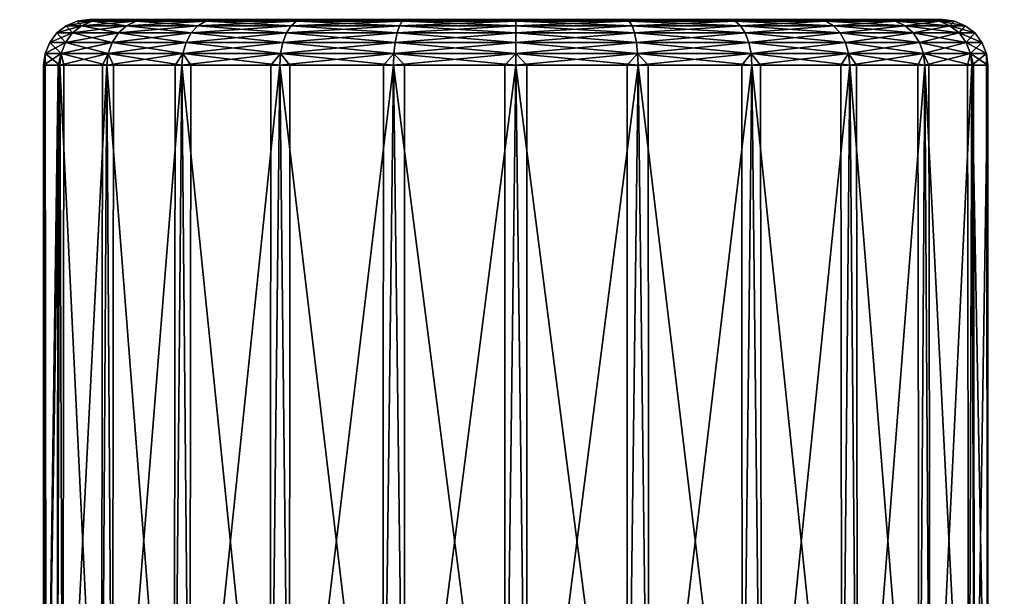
# Model space of a CAD drawing. Extents: x -0.115 to 0.166, y -0.191 to 0.019.
# Tile 137 of 166: x 0.071 to 0.093, y 0.006 to 0.019. Entities that reach past the tile are written whole.
import ezdxf

# ---------------------------------------------------------------- set-up
doc = ezdxf.new("R2010")
doc.units = 0
doc.layers.add('mesh', color=7, linetype='CONTINUOUS')

msp = doc.modelspace()

# ---------------------------------------------------------------- meshes
at = {"layer": 'mesh'}
mesh = msp.add_polyface(dxfattribs=at)
corners = [(0.074058, 0.018528, -0.004126), (0.073119, 0.018528, -0.001859), (0.072869, 0.018493, -0.001926), (0.072799, 0.018528, 0.000574), (0.07254, 0.018493, 0.000574), (0.073119, 0.018528, 0.003006), (0.072869, 0.018493, 0.003073), (0.074058, 0.018528, 0.005274), (0.073834, 0.018493, 0.005403), (0.073625, 0.018394, 0.005524), (0.072636, 0.018394, 0.003136), (0.073446, 0.018235, 0.005627), (0.075052, 0.018235, 0.00772), (0.072299, 0.018394, 0.000574), (0.072436, 0.018235, 0.003189), (0.073308, 0.018028, 0.005707), (0.07494, 0.018028, 0.007833), (0.074869, 0.017786, 0.007903), (0.073834, 0.018493, -0.004256), (0.072636, 0.018394, -0.001989), (0.072283, 0.018028, 0.003231), (0.073222, 0.017786, 0.005756), (0.073192, 0.017528, 0.005774), (0.073625, 0.018394, -0.004376), (0.072436, 0.018235, -0.002042), (0.072186, 0.017786, 0.003256), (0.073099, 0.017528, 0.005548), (0.072153, 0.017528, 0.003265), (0.073446, 0.018235, -0.00448), (0.072283, 0.018028, -0.002084), (0.073308, 0.018028, -0.00456), (0.072186, 0.017786, -0.002109), (0.073222, 0.017786, -0.004609), (0.07494, 0.018028, -0.006686), (0.073192, 0.017528, -0.004626), (0.073341, 0.017528, -0.00482), (0.074845, 0.017528, -0.00678)]
mesh.append_faces([[corners[k] for k in face] for face in [(0, 1, 2, 2), (1, 3, 4, 4), (3, 5, 6, 6), (5, 7, 8, 8), (8, 6, 5, 5), (8, 9, 6, 6), (6, 4, 3, 3), (6, 10, 4, 4), (9, 10, 6, 6), (9, 11, 10, 10), (12, 11, 9, 9), (4, 2, 1, 1), (4, 13, 2, 2), (10, 13, 4, 4), (11, 14, 10, 10), (11, 15, 14, 14), (16, 15, 11, 11), (16, 17, 15, 15), (2, 18, 0, 0), (2, 19, 18, 18), (13, 19, 2, 2), (15, 20, 14, 14), (15, 21, 20, 20), (17, 21, 15, 15), (17, 22, 21, 21), (19, 23, 18, 18), (19, 24, 23, 23), (21, 25, 20, 20), (26, 27, 21, 21), (24, 28, 23, 23), (24, 29, 28, 28), (29, 30, 28, 28), (29, 31, 30, 30), (30, 32, 33, 33), (31, 32, 30, 30), (31, 34, 32, 32), (35, 36, 32, 32)]])
mesh = msp.add_polyface(dxfattribs=at)
corners = [(0.082199, 0.018528, 0.000574), (0.074058, 0.018528, 0.005274), (0.073119, 0.018528, 0.003006), (0.073119, 0.018528, -0.001859), (0.074058, 0.018528, -0.004126), (0.072799, 0.018528, 0.000574), (0.074869, 0.017786, -0.006756), (0.074845, 0.017528, -0.00678), (0.075038, 0.017528, -0.006929), (0.074869, 0.017786, 0.007903), (0.074845, 0.017528, 0.007927), (0.074697, 0.017528, 0.007734), (0.075552, 0.018528, -0.006073), (0.073834, 0.018493, -0.004256), (0.075552, 0.018528, 0.00722), (0.075369, 0.018493, 0.007403), (0.073834, 0.018493, 0.005403), (0.075199, 0.018394, 0.007574), (0.077249, 0.018394, 0.009147), (0.073625, 0.018394, 0.005524), (0.075052, 0.018235, 0.00772), (0.077145, 0.018235, 0.009327), (0.07494, 0.018028, 0.007833), (0.073446, 0.018235, 0.005627), (0.077066, 0.018028, 0.009464), (0.077016, 0.017786, 0.009551), (0.073192, 0.017528, 0.005774), (0.075369, 0.018493, -0.006256), (0.073625, 0.018394, -0.004376), (0.075199, 0.018394, -0.006427), (0.073446, 0.018235, -0.00448), (0.075052, 0.018235, -0.006573), (0.073308, 0.018028, -0.00456), (0.07494, 0.018028, -0.006686), (0.073222, 0.017786, -0.004609), (0.076999, 0.017528, -0.008433), (0.075021, -0.001572, -0.006952), (0.073317, -0.001572, -0.004838), (0.074674, -0.001572, 0.007752), (0.076788, -0.001572, 0.009455), (0.076333, -0.001572, 0.008842), (0.076226, -0.001572, 0.008624), (0.076185, -0.001572, 0.008457), (0.07581, -0.001572, -0.006124), (0.07591, -0.001572, -0.006295)]
mesh.append_faces([[corners[k] for k in face] for face in [(0, 1, 2, 2), (0, 3, 4, 4), (0, 5, 3, 3), (6, 7, 8, 8), (9, 10, 11, 11), (12, 4, 13, 13), (1, 14, 15, 15), (15, 16, 1, 1), (15, 17, 16, 16), (18, 17, 15, 15), (17, 19, 16, 16), (17, 20, 19, 19), (21, 20, 17, 17), (20, 22, 23, 23), (24, 22, 20, 20), (25, 9, 22, 22), (25, 10, 9, 9), (11, 26, 9, 9), (13, 27, 12, 12), (13, 28, 27, 27), (28, 29, 27, 27), (28, 30, 29, 29), (30, 31, 29, 29), (30, 32, 31, 31), (32, 33, 31, 31), (34, 6, 33, 33), (34, 7, 6, 6), (8, 35, 6, 6), (36, 7, 37, 37), (36, 8, 7, 7), (36, 35, 8, 8), (38, 10, 39, 39), (38, 11, 10, 10), (38, 26, 11, 11), (38, 40, 41, 41), (38, 41, 42, 42), (36, 43, 44, 44)]])
mesh = msp.add_polyface(dxfattribs=at)
corners = [(0.082199, 0.018528, 0.000574), (0.079766, 0.018528, 0.009653), (0.077499, 0.018528, 0.008714), (0.075552, 0.018528, 0.00722), (0.074058, 0.018528, 0.005274), (0.073119, 0.018528, 0.003006), (0.072799, 0.018528, 0.000574), (0.077499, 0.018528, -0.007567), (0.079766, 0.018528, -0.008506), (0.075552, 0.018528, -0.006073), (0.074058, 0.018528, -0.004126), (0.07737, 0.018493, -0.007791), (0.075369, 0.018493, -0.006256), (0.07737, 0.018493, 0.008938), (0.079699, 0.018493, 0.009903), (0.079637, 0.018394, 0.010136), (0.075369, 0.018493, 0.007403), (0.077249, 0.018394, 0.009147), (0.079583, 0.018235, 0.010336), (0.077145, 0.018235, 0.009327), (0.075199, 0.018394, 0.007574), (0.079542, 0.018028, 0.01049), (0.082199, 0.018028, 0.01084), (0.077066, 0.018028, 0.009464), (0.075052, 0.018235, 0.00772), (0.075199, 0.018394, -0.006427), (0.079699, 0.018493, -0.008756), (0.077249, 0.018394, -0.008), (0.075052, 0.018235, -0.006573), (0.079637, 0.018394, -0.008989), (0.077145, 0.018235, -0.00818), (0.07494, 0.018028, -0.006686), (0.079583, 0.018235, -0.009189), (0.077066, 0.018028, -0.008317), (0.079542, 0.018028, -0.009343)]
mesh.append_faces([[corners[k] for k in face] for face in [(0, 1, 2, 2), (0, 3, 4, 4), (2, 3, 0, 0), (5, 6, 0, 0), (0, 7, 8, 8), (0, 9, 7, 7), (10, 9, 0, 0), (8, 7, 11, 11), (7, 9, 12, 12), (3, 2, 13, 13), (2, 1, 14, 14), (14, 13, 2, 2), (14, 15, 13, 13), (13, 16, 3, 3), (13, 17, 16, 16), (15, 17, 13, 13), (15, 18, 17, 17), (17, 19, 20, 20), (18, 19, 17, 17), (18, 21, 19, 19), (22, 21, 18, 18), (19, 23, 24, 24), (21, 23, 19, 19), (12, 11, 7, 7), (12, 25, 11, 11), (11, 26, 8, 8), (11, 27, 26, 26), (25, 27, 11, 11), (25, 28, 27, 27), (27, 29, 26, 26), (27, 30, 29, 29), (28, 30, 27, 27), (28, 31, 30, 30), (30, 32, 29, 29), (30, 33, 32, 32), (31, 33, 30, 30), (33, 34, 32, 32)]])
mesh = msp.add_polyface(dxfattribs=at)
corners = [(0.082199, 0.018528, 0.000574), (0.082199, 0.018528, -0.008826), (0.084632, 0.018528, -0.008506), (0.079766, 0.018528, -0.008506), (0.086899, 0.018528, -0.007567), (0.088846, 0.018528, -0.006073), (0.086899, 0.018528, 0.008714), (0.084632, 0.018528, 0.009653), (0.082199, 0.018528, 0.009974), (0.079766, 0.018528, 0.009653), (0.079699, 0.018493, -0.008756), (0.082199, 0.018493, 0.010232), (0.084699, 0.018493, 0.009903), (0.082199, 0.018493, -0.009085), (0.084761, 0.018394, 0.010136), (0.079699, 0.018493, 0.009903), (0.082199, 0.018394, 0.010474), (0.084815, 0.018235, 0.010336), (0.079637, 0.018394, 0.010136), (0.082199, 0.018235, 0.010681), (0.084856, 0.018028, 0.01049), (0.079583, 0.018235, 0.010336), (0.082199, 0.018028, 0.01084), (0.079637, 0.018394, -0.008989), (0.084699, 0.018493, -0.008756), (0.082199, 0.018394, -0.009326), (0.079583, 0.018235, -0.009189), (0.084761, 0.018394, -0.008989), (0.082199, 0.018235, -0.009534), (0.079542, 0.018028, -0.009343), (0.084815, 0.018235, -0.009189), (0.082199, 0.018028, -0.009693), (0.084856, 0.018028, -0.009343)]
mesh.append_faces([[corners[k] for k in face] for face in [(0, 1, 2, 2), (3, 1, 0, 0), (4, 5, 0, 0), (0, 6, 7, 7), (0, 8, 9, 9), (7, 8, 0, 0), (1, 3, 10, 10), (9, 8, 11, 11), (8, 7, 12, 12), (2, 1, 13, 13), (12, 11, 8, 8), (12, 14, 11, 11), (11, 15, 9, 9), (11, 16, 15, 15), (14, 16, 11, 11), (14, 17, 16, 16), (16, 18, 15, 15), (16, 19, 18, 18), (17, 19, 16, 16), (17, 20, 19, 19), (19, 21, 18, 18), (19, 22, 21, 21), (20, 22, 19, 19), (10, 13, 1, 1), (10, 23, 13, 13), (13, 24, 2, 2), (13, 25, 24, 24), (23, 25, 13, 13), (23, 26, 25, 25), (25, 27, 24, 24), (25, 28, 27, 27), (26, 28, 25, 25), (26, 29, 28, 28), (28, 30, 27, 27), (28, 31, 30, 30), (29, 31, 28, 28), (31, 32, 30, 30)]])
mesh = msp.add_polyface(dxfattribs=at)
corners = [(0.082199, 0.018528, 0.000574), (0.084632, 0.018528, -0.008506), (0.086899, 0.018528, -0.007567), (0.088846, 0.018528, -0.006073), (0.09034, 0.018528, -0.004126), (0.091279, 0.018528, -0.001859), (0.091599, 0.018528, 0.000574), (0.088846, 0.018528, 0.00722), (0.086899, 0.018528, 0.008714), (0.09034, 0.018528, 0.005274), (0.084632, 0.018528, 0.009653), (0.087028, 0.018493, 0.008938), (0.087028, 0.018493, -0.007791), (0.084699, 0.018493, -0.008756), (0.084856, 0.018028, -0.009343), (0.087332, 0.018028, -0.008317), (0.087252, 0.018235, -0.00818), (0.084882, 0.017786, -0.009439), (0.087382, 0.017786, -0.008404), (0.087399, 0.017528, -0.008433), (0.085116, 0.017528, -0.009379), (0.087592, 0.017528, -0.008285), (0.089553, 0.017528, -0.00678), (0.089029, 0.018493, 0.007403), (0.084699, 0.018493, 0.009903), (0.087149, 0.018394, 0.009147), (0.089199, 0.018394, 0.007574), (0.084761, 0.018394, 0.010136), (0.087252, 0.018235, 0.009327), (0.089346, 0.018235, 0.00772), (0.084815, 0.018235, 0.010336), (0.087332, 0.018028, 0.009464), (0.089458, 0.018028, 0.007833), (0.084856, 0.018028, 0.01049), (0.087382, 0.017786, 0.009551), (0.089529, 0.017786, 0.007903), (0.087399, 0.017528, 0.00958), (0.084882, 0.017786, 0.010586), (0.084891, 0.017528, 0.010619), (0.087174, 0.017528, 0.009673), (0.084761, 0.018394, -0.008989), (0.087149, 0.018394, -0.008), (0.084815, 0.018235, -0.009189)]
mesh.append_faces([[corners[k] for k in face] for face in [(0, 1, 2, 2), (0, 3, 4, 4), (5, 6, 0, 0), (0, 7, 8, 8), (9, 7, 0, 0), (10, 8, 11, 11), (3, 2, 12, 12), (2, 1, 13, 13), (14, 15, 16, 16), (14, 17, 15, 15), (17, 18, 15, 15), (17, 19, 18, 18), (20, 19, 17, 17), (21, 22, 18, 18), (23, 11, 8, 8), (11, 24, 10, 10), (11, 25, 24, 24), (26, 25, 11, 11), (25, 27, 24, 24), (25, 28, 27, 27), (29, 28, 25, 25), (28, 30, 27, 27), (28, 31, 30, 30), (32, 31, 28, 28), (31, 33, 30, 30), (31, 34, 33, 33), (35, 34, 31, 31), (35, 36, 34, 34), (34, 37, 33, 33), (34, 38, 37, 37), (39, 38, 34, 34), (13, 12, 2, 2), (13, 40, 12, 12), (40, 41, 12, 12), (40, 42, 41, 41), (42, 16, 41, 41), (42, 14, 16, 16)]])
mesh = msp.add_polyface(dxfattribs=at)
corners = [(0.082199, 0.018528, 0.000574), (0.09034, 0.018528, -0.004126), (0.091279, 0.018528, -0.001859), (0.091279, 0.018528, 0.003006), (0.09034, 0.018528, 0.005274), (0.091599, 0.018528, 0.000574), (0.086899, 0.018528, 0.008714), (0.088846, 0.018528, 0.00722), (0.089029, 0.018493, 0.007403), (0.090564, 0.018493, 0.005403), (0.090564, 0.018493, -0.004256), (0.088846, 0.018528, -0.006073), (0.089029, 0.018493, -0.006256), (0.089199, 0.018394, -0.006427), (0.090773, 0.018394, -0.004376), (0.089346, 0.018235, -0.006573), (0.087252, 0.018235, -0.00818), (0.087332, 0.018028, -0.008317), (0.090952, 0.018235, -0.00448), (0.089458, 0.018028, -0.006686), (0.087382, 0.017786, -0.008404), (0.09109, 0.018028, -0.00456), (0.089529, 0.017786, -0.006756), (0.091529, 0.018493, 0.003073), (0.090773, 0.018394, 0.005524), (0.089199, 0.018394, 0.007574), (0.087028, 0.018493, 0.008938), (0.090952, 0.018235, 0.005627), (0.089346, 0.018235, 0.00772), (0.087149, 0.018394, 0.009147), (0.09109, 0.018028, 0.005707), (0.089458, 0.018028, 0.007833), (0.087252, 0.018235, 0.009327), (0.091176, 0.017786, 0.005756), (0.089529, 0.017786, 0.007903), (0.087332, 0.018028, 0.009464), (0.087028, 0.018493, -0.007791), (0.087149, 0.018394, -0.008)]
mesh.append_faces([[corners[k] for k in face] for face in [(0, 1, 2, 2), (0, 3, 4, 4), (0, 5, 3, 3), (6, 7, 8, 8), (7, 4, 9, 9), (2, 1, 10, 10), (1, 11, 12, 12), (13, 14, 10, 10), (13, 15, 14, 14), (16, 15, 13, 13), (16, 17, 15, 15), (15, 18, 14, 14), (15, 19, 18, 18), (17, 19, 15, 15), (17, 20, 19, 19), (19, 21, 18, 18), (19, 22, 21, 21), (23, 9, 4, 4), (9, 8, 7, 7), (9, 24, 8, 8), (8, 25, 26, 26), (24, 25, 8, 8), (24, 27, 25, 25), (25, 28, 29, 29), (27, 28, 25, 25), (27, 30, 28, 28), (28, 31, 32, 32), (30, 31, 28, 28), (30, 33, 31, 31), (31, 34, 35, 35), (33, 34, 31, 31), (36, 12, 11, 11), (36, 37, 12, 12), (12, 10, 1, 1), (12, 13, 10, 10), (37, 13, 12, 12), (37, 16, 13, 13)]])
mesh = msp.add_polyface(dxfattribs=at)
corners = [(0.09034, 0.018528, 0.005274), (0.091279, 0.018528, 0.003006), (0.091529, 0.018493, 0.003073), (0.091599, 0.018528, 0.000574), (0.091858, 0.018493, 0.000574), (0.091279, 0.018528, -0.001859), (0.091529, 0.018493, -0.001926), (0.090564, 0.018493, -0.004256), (0.090773, 0.018394, -0.004376), (0.091762, 0.018394, -0.001989), (0.090952, 0.018235, -0.00448), (0.092099, 0.018394, 0.000574), (0.091962, 0.018235, -0.002042), (0.09109, 0.018028, -0.00456), (0.091762, 0.018394, 0.003136), (0.090564, 0.018493, 0.005403), (0.092306, 0.018235, 0.000574), (0.092115, 0.018028, -0.002084), (0.091176, 0.017786, -0.004609), (0.090773, 0.018394, 0.005524), (0.091962, 0.018235, 0.003189), (0.092465, 0.018028, 0.000574), (0.092212, 0.017786, -0.002109), (0.090952, 0.018235, 0.005627), (0.092115, 0.018028, 0.003231), (0.092565, 0.017786, 0.000574), (0.09109, 0.018028, 0.005707), (0.092212, 0.017786, 0.003256), (0.091176, 0.017786, 0.005756)]
mesh.append_faces([[corners[k] for k in face] for face in [(0, 1, 2, 2), (1, 3, 4, 4), (3, 5, 6, 6), (7, 6, 5, 5), (7, 8, 6, 6), (6, 4, 3, 3), (6, 9, 4, 4), (8, 9, 6, 6), (8, 10, 9, 9), (4, 2, 1, 1), (4, 11, 2, 2), (9, 11, 4, 4), (9, 12, 11, 11), (10, 12, 9, 9), (10, 13, 12, 12), (2, 14, 15, 15), (11, 14, 2, 2), (11, 16, 14, 14), (12, 16, 11, 11), (12, 17, 16, 16), (13, 17, 12, 12), (13, 18, 17, 17), (14, 19, 15, 15), (14, 20, 19, 19), (16, 20, 14, 14), (16, 21, 20, 20), (17, 21, 16, 16), (17, 22, 21, 21), (20, 23, 19, 19), (20, 24, 23, 23), (21, 24, 20, 20), (21, 25, 24, 24), (22, 25, 21, 21), (24, 26, 23, 23), (24, 27, 26, 26), (25, 27, 24, 24), (27, 28, 26, 26)]])
mesh = msp.add_polyface(dxfattribs=at)
corners = [(0.072186, 0.017786, -0.002109), (0.072153, 0.017528, -0.002118), (0.072247, 0.017528, -0.002343), (0.072186, 0.017786, 0.003256), (0.072153, 0.017528, 0.003265), (0.072121, 0.017528, 0.003024), (0.072636, 0.018394, 0.003136), (0.072436, 0.018235, 0.003189), (0.072299, 0.018394, 0.000574), (0.072092, 0.018235, 0.000574), (0.072636, 0.018394, -0.001989), (0.072283, 0.018028, 0.003231), (0.072436, 0.018235, -0.002042), (0.071933, 0.018028, 0.000574), (0.073222, 0.017786, 0.005756), (0.072283, 0.018028, -0.002084), (0.071833, 0.017786, 0.000574), (0.071799, 0.017528, 0.000574), (0.073192, 0.017528, -0.004626), (0.072134, -0.003514, -0.002844), (0.072395, -0.003358, -0.003158), (0.072161, -0.003403, -0.002808), (0.07222, -0.001572, -0.002355), (0.071858, -0.001572, -0.000536), (0.072093, -0.001572, 0.003027), (0.073072, -0.001572, 0.00556), (0.072, -0.001572, -0.001185), (0.072685, -0.001572, 0.003977), (0.072, -0.001572, 0.002332), (0.072685, -0.001572, -0.00283), (0.072426, -0.003212, -0.003123), (0.072234, -0.003264, -0.002829), (0.072631, -0.003343, -0.003508), (0.072023, -0.003345, -0.002484), (0.072258, -0.003506, 0.004214), (0.072002, -0.003463, 0.00367), (0.072633, -0.003336, 0.004653), (0.072039, -0.003338, 0.003658), (0.072243, -0.003288, 0.003967)]
mesh.append_faces([[corners[k] for k in face] for face in [(0, 1, 2, 2), (3, 4, 5, 5), (6, 7, 8, 8), (8, 9, 10, 10), (7, 9, 8, 8), (7, 11, 9, 9), (9, 12, 10, 10), (9, 13, 12, 12), (11, 13, 9, 9), (11, 3, 13, 13), (14, 4, 3, 3), (13, 15, 12, 12), (13, 16, 15, 15), (5, 17, 3, 3), (16, 0, 15, 15), (16, 1, 0, 0), (2, 18, 0, 0), (19, 20, 21, 21), (22, 1, 23, 23), (4, 24, 5, 5), (4, 25, 24, 24), (22, 2, 1, 1), (22, 23, 26, 26), (24, 27, 28, 28), (29, 22, 26, 26), (20, 30, 31, 31), (32, 30, 20, 20), (21, 20, 31, 31), (33, 21, 31, 31), (34, 35, 36, 36), (36, 37, 38, 38), (37, 36, 35, 35), (27, 37, 28, 28), (27, 38, 37, 37), (31, 26, 33, 33), (31, 29, 26, 26), (30, 29, 31, 31)]])
mesh = msp.add_polyface(dxfattribs=at)
corners = [(0.071833, 0.017786, 0.000574), (0.071799, 0.017528, 0.000574), (0.071831, 0.017528, 0.000332), (0.072186, 0.017786, 0.003256), (0.071933, 0.018028, 0.000574), (0.072153, 0.017528, -0.002118), (0.07199, -0.003901, -0.003483), (0.071872, -0.003953, -0.003567), (0.071948, -0.003953, -0.003762), (0.072, -0.001572, 0.002332), (0.071355, -0.003872, 0.002224), (0.071858, -0.001572, 0.001683), (0.071763, -0.003549, -0.001938), (0.072023, -0.003345, -0.002484), (0.072, -0.001572, -0.001185), (0.071812, -0.001477, 0.000329), (0.071858, -0.001572, -0.000536), (0.071799, -0.00145, 0.000574), (0.072121, 0.017528, 0.003024), (0.072093, -0.001572, 0.003027), (0.072098, -0.003827, -0.003403), (0.071825, -0.003905, -0.003101), (0.072001, -0.003744, -0.002965), (0.071798, -0.003794, -0.002539), (0.072067, -0.003639, -0.002907), (0.071657, -0.00395, -0.002654), (0.071689, -0.003703, -0.002018), (0.072134, -0.003514, -0.002844), (0.072161, -0.003403, -0.002808), (0.071481, -0.003848, 0.002686), (0.072002, -0.003463, 0.00367), (0.071968, -0.003575, 0.003715), (0.071918, -0.003952, 0.004833), (0.071814, -0.003957, 0.00456), (0.07204, -0.003902, 0.004745), (0.072119, -0.003735, 0.004334), (0.071815, -0.003913, 0.004213), (0.071709, -0.003935, 0.003942), (0.071926, -0.003902, 0.004481), (0.071976, -0.003967, 0.005139), (0.07192, -0.00368, 0.003765), (0.072039, -0.003338, 0.003658), (0.071542, -0.003725, 0.002616), (0.071627, -0.003862, 0.003294), (0.071367, -0.003858, -0.001107)]
mesh.append_faces([[corners[k] for k in face] for face in [(0, 1, 2, 2), (3, 0, 4, 4), (3, 1, 0, 0), (2, 5, 0, 0), (6, 7, 8, 8), (9, 10, 11, 11), (12, 13, 14, 14), (15, 2, 1, 1), (16, 2, 15, 15), (16, 5, 2, 2), (1, 17, 15, 15), (1, 11, 17, 17), (18, 11, 1, 1), (18, 19, 11, 11), (19, 9, 11, 11), (6, 20, 21, 21), (21, 7, 6, 6), (21, 20, 22, 22), (23, 22, 24, 24), (23, 21, 22, 22), (25, 21, 23, 23), (26, 24, 27, 27), (26, 23, 24, 24), (13, 26, 28, 28), (12, 26, 13, 13), (29, 30, 31, 31), (32, 33, 34, 34), (35, 36, 37, 37), (38, 34, 33, 33), (34, 39, 32, 32), (40, 29, 31, 31), (35, 37, 40, 40), (41, 30, 42, 42), (35, 38, 36, 36), (43, 29, 40, 40), (9, 41, 42, 42), (44, 14, 16, 16)]])
mesh = msp.add_polyface(dxfattribs=at)
corners = [(0.079516, 0.017786, -0.009439), (0.079507, 0.017528, -0.009472), (0.079749, 0.017528, -0.009504), (0.077016, 0.017786, -0.008404), (0.076999, 0.017528, -0.008433), (0.077224, 0.017528, -0.008526), (0.077016, 0.017786, 0.009551), (0.076999, 0.017528, 0.00958), (0.076806, 0.017528, 0.009432), (0.079516, 0.017786, 0.010586), (0.079507, 0.017528, 0.010619), (0.079282, 0.017528, 0.010526), (0.082199, 0.017786, 0.010939), (0.082199, 0.017528, 0.010974), (0.081957, 0.017528, 0.010942), (0.084882, 0.017786, 0.010586), (0.084891, 0.017528, 0.010619), (0.084649, 0.017528, 0.010651), (0.084882, 0.017786, -0.009439), (0.084891, 0.017528, -0.009472), (0.085116, 0.017528, -0.009379), (0.082199, 0.017786, -0.009792), (0.082199, 0.017528, -0.009826), (0.082441, 0.017528, -0.009795), (0.084856, 0.018028, -0.009343), (0.084856, 0.018028, 0.01049), (0.082199, 0.018028, 0.01084), (0.079542, 0.018028, 0.01049), (0.077066, 0.018028, 0.009464), (0.07494, 0.018028, 0.007833), (0.074845, 0.017528, 0.007927), (0.07494, 0.018028, -0.006686), (0.074869, 0.017786, -0.006756), (0.077066, 0.018028, -0.008317), (0.079542, 0.018028, -0.009343), (0.082199, 0.018028, -0.009693)]
mesh.append_faces([[corners[k] for k in face] for face in [(0, 1, 2, 2), (3, 4, 5, 5), (6, 7, 8, 8), (9, 10, 11, 11), (12, 13, 14, 14), (15, 16, 17, 17), (18, 19, 20, 20), (21, 22, 23, 23), (21, 18, 24, 24), (21, 19, 18, 18), (23, 19, 21, 21), (25, 15, 26, 26), (26, 12, 27, 27), (15, 12, 26, 26), (15, 13, 12, 12), (17, 13, 15, 15), (27, 9, 28, 28), (12, 9, 27, 27), (12, 10, 9, 9), (14, 10, 12, 12), (28, 6, 29, 29), (9, 6, 28, 28), (9, 7, 6, 6), (11, 7, 9, 9), (8, 30, 6, 6), (31, 32, 33, 33), (33, 3, 34, 34), (32, 3, 33, 33), (32, 4, 3, 3), (34, 0, 35, 35), (3, 0, 34, 34), (3, 1, 0, 0), (5, 1, 3, 3), (35, 21, 24, 24), (0, 21, 35, 35), (0, 22, 21, 21), (2, 22, 0, 0)]])
mesh = msp.add_polyface(dxfattribs=at)
corners = [(0.089529, 0.017786, 0.007903), (0.089553, 0.017528, 0.007927), (0.089359, 0.017528, 0.008076), (0.091176, 0.017786, 0.005756), (0.091206, 0.017528, 0.005774), (0.091057, 0.017528, 0.005967), (0.092212, 0.017786, 0.003256), (0.092245, 0.017528, 0.003265), (0.092151, 0.017528, 0.00349), (0.092565, 0.017786, 0.000574), (0.092599, 0.017528, 0.000574), (0.092567, 0.017528, 0.000815), (0.092212, 0.017786, -0.002109), (0.092245, 0.017528, -0.002118), (0.092276, 0.017528, -0.001877), (0.091176, 0.017786, -0.004609), (0.091206, 0.017528, -0.004626), (0.091299, 0.017528, -0.004401), (0.089529, 0.017786, -0.006756), (0.089553, 0.017528, -0.00678), (0.089701, 0.017528, -0.006587), (0.087382, 0.017786, -0.008404), (0.089458, 0.018028, -0.006686), (0.09109, 0.018028, -0.00456), (0.092115, 0.018028, -0.002084), (0.087399, 0.017528, 0.00958), (0.089724, -0.001572, -0.006605), (0.091326, -0.001572, -0.004413), (0.092305, -0.001572, -0.00188), (0.092596, -0.001572, 0.000819), (0.092178, -0.001572, 0.003502), (0.09108, -0.001572, 0.005985), (0.089377, -0.001572, 0.008099)]
mesh.append_faces([[corners[k] for k in face] for face in [(0, 1, 2, 2), (3, 4, 5, 5), (6, 7, 8, 8), (9, 10, 11, 11), (12, 13, 14, 14), (15, 16, 17, 17), (18, 19, 20, 20), (21, 18, 22, 22), (21, 19, 18, 18), (18, 15, 23, 23), (18, 16, 15, 15), (20, 16, 18, 18), (15, 12, 24, 24), (15, 13, 12, 12), (17, 13, 15, 15), (12, 10, 9, 9), (14, 10, 12, 12), (9, 7, 6, 6), (11, 7, 9, 9), (6, 4, 3, 3), (8, 4, 6, 6), (3, 1, 0, 0), (5, 1, 3, 3), (2, 25, 0, 0), (26, 16, 20, 20), (27, 17, 16, 16), (27, 13, 17, 17), (28, 14, 13, 13), (28, 10, 14, 14), (29, 11, 10, 10), (29, 7, 11, 11), (30, 8, 7, 7), (30, 4, 8, 8), (31, 5, 4, 4), (31, 1, 5, 5), (32, 2, 1, 1), (32, 25, 2, 2)]])
mesh = msp.add_polyface(dxfattribs=at)
corners = [(0.067502, -0.000522, -0.029065), (0.075466, -0.000522, -0.031917), (0.075419, -0.000522, -0.029918), (0.073222, 0.017786, -0.004609), (0.073192, 0.017528, -0.004626), (0.073341, 0.017528, -0.00482), (0.073222, 0.017786, 0.005756), (0.073192, 0.017528, 0.005774), (0.073099, 0.017528, 0.005548), (0.073389, -0.001572, -0.003787), (0.072903, -0.001572, -0.003182), (0.073225, -0.001701, -0.003671), (0.073459, -0.001775, -0.003922), (0.073475, -0.001777, 0.00506), (0.072904, -0.001572, 0.004329), (0.07314, -0.001572, 0.004671), (0.073325, -0.001572, 0.004897), (0.07222, -0.001572, -0.002355), (0.072247, 0.017528, -0.002343), (0.073317, -0.001572, -0.004838), (0.074845, 0.017528, -0.00678), (0.073072, -0.001572, 0.00556), (0.074674, -0.001572, 0.007752), (0.072153, 0.017528, 0.003265), (0.072685, -0.001572, 0.003977), (0.072093, -0.001572, 0.003027), (0.072685, -0.001572, -0.00283), (0.07393, -0.001572, 0.005638), (0.07383, -0.001572, 0.005515), (0.073497, -0.001633, -0.003932), (0.074116, -0.001818, -0.004648), (0.073876, -0.001572, -0.004394), (0.074133, -0.001654, -0.004681), (0.073726, -0.001866, 0.005381), (0.073469, -0.00163, 0.005105), (0.074133, -0.001654, 0.005828), (0.074116, -0.001818, 0.005796), (0.07451, -0.001572, -0.005013)]
mesh.append_faces([[corners[k] for k in face] for face in [(0, 1, 2, 2), (3, 4, 5, 5), (6, 7, 8, 8), (9, 10, 11, 11), (12, 9, 11, 11), (13, 14, 15, 15), (16, 13, 15, 15), (17, 4, 18, 18), (19, 4, 17, 17), (19, 5, 4, 4), (19, 20, 5, 5), (21, 7, 22, 22), (21, 8, 7, 7), (23, 8, 21, 21), (21, 24, 25, 25), (21, 14, 24, 24), (26, 19, 17, 17), (10, 19, 26, 26), (21, 15, 14, 14), (21, 16, 15, 15), (10, 9, 19, 19), (21, 27, 28, 28), (22, 27, 21, 21), (29, 9, 12, 12), (30, 31, 29, 29), (32, 31, 30, 30), (33, 13, 34, 34), (16, 34, 13, 13), (27, 35, 28, 28), (28, 36, 34, 34), (35, 36, 28, 28), (31, 32, 19, 19), (34, 16, 21, 21), (19, 29, 31, 31), (19, 9, 29, 29), (21, 28, 34, 34), (19, 32, 37, 37)]])
mesh = msp.add_polyface(dxfattribs=at)
corners = [(0.083286, -0.000522, -0.028692), (0.083849, -0.000522, -0.030612), (0.091609, -0.000522, -0.027181), (0.089321, -0.000522, 0.02734), (0.09028, -0.000522, 0.029095), (0.082367, -0.000522, 0.032156), (0.087382, 0.017786, 0.009551), (0.087399, 0.017528, 0.00958), (0.087174, 0.017528, 0.009673), (0.087382, 0.017786, -0.008404), (0.087399, 0.017528, -0.008433), (0.087592, 0.017528, -0.008285), (0.085127, -0.001572, -0.009406), (0.085116, 0.017528, -0.009379), (0.08761, -0.001572, -0.008308), (0.087185, -0.001572, 0.0097), (0.084891, 0.017528, 0.010619), (0.084653, -0.001572, 0.01068), (0.086048, -0.001572, 0.008557), (0.085604, -0.001572, 0.008906), (0.086618, -0.001572, 0.007074), (0.089724, -0.001572, -0.006605), (0.086618, -0.001572, -0.005926), (0.085392, -0.001572, 0.009018), (0.086272, -0.001692, 0.007937), (0.086198, -0.001614, 0.008277), (0.086437, -0.001572, 0.008004), (0.085892, -0.001684, 0.008499), (0.085329, -0.001678, 0.008937), (0.085049, -0.001572, 0.009186), (0.086399, -0.001682, 0.007514), (0.086568, -0.001572, 0.00757), (0.086448, -0.001686, 0.007074), (0.086577, -0.001572, -0.006377), (0.086454, -0.001673, -0.005926), (0.086258, -0.001572, -0.00717), (0.086177, -0.001572, -0.007272), (0.085969, -0.001618, -0.007391), (0.085041, -0.001572, -0.008048), (0.084686, -0.001572, -0.008143), (0.085395, -0.001572, -0.007857), (0.085719, -0.001572, -0.007682), (0.086398, -0.001596, -0.006841), (0.089377, -0.001572, 0.008099), (0.09108, -0.001572, 0.005985)]
mesh.append_faces([[corners[k] for k in face] for face in [(0, 1, 2, 2), (3, 4, 5, 5), (6, 7, 8, 8), (9, 10, 11, 11), (12, 10, 13, 13), (14, 10, 12, 12), (14, 11, 10, 10), (15, 8, 7, 7), (15, 16, 8, 8), (17, 16, 15, 15), (15, 18, 19, 19), (20, 21, 22, 22), (18, 23, 19, 19), (24, 25, 26, 26), (27, 23, 18, 18), (28, 29, 23, 23), (30, 26, 31, 31), (20, 32, 31, 31), (33, 34, 22, 22), (35, 36, 37, 37), (38, 39, 40, 40), (14, 36, 35, 35), (14, 37, 36, 36), (21, 33, 22, 22), (14, 41, 37, 37), (12, 41, 14, 14), (12, 40, 41, 41), (12, 38, 40, 40), (21, 42, 33, 33), (14, 35, 42, 42), (25, 43, 26, 26), (25, 18, 15, 15), (15, 29, 17, 17), (15, 23, 29, 29), (19, 23, 15, 15), (43, 31, 26, 26), (44, 20, 31, 31)]])
mesh = msp.add_polyface(dxfattribs=at)
corners = [(0.075419, -0.000522, -0.029918), (0.083849, -0.000522, -0.030612), (0.083286, -0.000522, -0.028692), (0.075466, -0.000522, -0.031917), (0.081895, -0.000522, 0.030212), (0.073932, -0.000522, 0.033064), (0.073979, -0.000522, 0.031065), (0.082367, -0.000522, 0.032156), (0.089321, -0.000522, 0.02734), (0.077213, -0.001572, -0.008553), (0.076999, 0.017528, -0.008433), (0.075021, -0.001572, -0.006952), (0.077224, 0.017528, -0.008526), (0.079507, 0.017528, -0.009472), (0.079745, -0.001572, -0.009533), (0.079749, 0.017528, -0.009504), (0.082199, 0.017528, -0.009826), (0.082444, -0.001572, -0.009824), (0.082441, 0.017528, -0.009795), (0.084891, 0.017528, -0.009472), (0.085127, -0.001572, -0.009406), (0.085116, 0.017528, -0.009379), (0.084653, -0.001572, 0.01068), (0.084649, 0.017528, 0.010651), (0.084891, 0.017528, 0.010619), (0.082199, 0.017528, 0.010974), (0.081954, -0.001572, 0.010971), (0.081957, 0.017528, 0.010942), (0.079507, 0.017528, 0.010619), (0.079271, -0.001572, 0.010553), (0.079282, 0.017528, 0.010526), (0.076999, 0.017528, 0.00958), (0.076788, -0.001572, 0.009455), (0.076806, 0.017528, 0.009432), (0.074845, 0.017528, 0.007927), (0.083934, -0.001572, -0.008302), (0.084686, -0.001572, -0.008143), (0.084196, -0.001572, -0.008274), (0.085041, -0.001572, -0.008048), (0.078787, -0.001572, -0.008119), (0.079672, -0.001572, -0.008215), (0.085049, -0.001572, 0.009186), (0.084546, -0.001572, 0.009353), (0.08218, -0.001572, -0.008364), (0.080188, -0.001572, -0.008271), (0.078385, -0.001572, -0.008075)]
mesh.append_faces([[corners[k] for k in face] for face in [(0, 1, 2, 2), (0, 3, 1, 1), (4, 5, 6, 6), (4, 7, 5, 5), (8, 7, 4, 4), (9, 10, 11, 11), (9, 12, 10, 10), (9, 13, 12, 12), (14, 13, 9, 9), (14, 15, 13, 13), (14, 16, 15, 15), (17, 16, 14, 14), (17, 18, 16, 16), (17, 19, 18, 18), (20, 19, 17, 17), (20, 21, 19, 19), (22, 23, 24, 24), (22, 25, 23, 23), (26, 25, 22, 22), (26, 27, 25, 25), (26, 28, 27, 27), (29, 28, 26, 26), (29, 30, 28, 28), (29, 31, 30, 30), (32, 31, 29, 29), (32, 33, 31, 31), (32, 34, 33, 33), (35, 36, 37, 37), (36, 38, 20, 20), (14, 39, 40, 40), (22, 41, 42, 42), (20, 37, 36, 36), (20, 35, 37, 37), (17, 35, 20, 20), (17, 43, 35, 35), (14, 40, 44, 44), (14, 45, 39, 39)]])
mesh = msp.add_polyface(dxfattribs=at)
corners = [(0.095751, -0.000522, 0.022643), (0.09028, -0.000522, 0.029095), (0.089321, -0.000522, 0.02734), (0.097131, -0.000522, 0.02409), (0.100745, -0.000522, 0.016442), (0.102453, -0.000522, 0.017483), (0.103965, -0.000522, 0.00916), (0.105884, -0.000522, 0.009724), (0.10519, -0.000522, 0.001293), (0.10719, -0.000522, 0.00134), (0.105199, -0.000522, 0.000574), (0.107199, -0.000522, 0.000574), (0.104337, -0.000522, -0.006623), (0.106281, -0.000522, -0.007095), (0.101465, -0.000522, -0.014049), (0.10322, -0.000522, -0.015008), (0.096768, -0.000522, -0.020478), (0.098216, -0.000522, -0.021859), (0.090568, -0.000522, -0.025473), (0.091609, -0.000522, -0.027181), (0.083286, -0.000522, -0.028692), (0.08761, -0.001572, -0.008308), (0.089553, 0.017528, -0.00678), (0.087592, 0.017528, -0.008285), (0.089724, -0.001572, -0.006605), (0.089701, 0.017528, -0.006587), (0.091326, -0.001572, -0.004413), (0.091206, 0.017528, -0.004626), (0.092305, -0.001572, -0.00188), (0.092245, 0.017528, -0.002118), (0.092596, -0.001572, 0.000819), (0.092599, 0.017528, 0.000574), (0.092178, -0.001572, 0.003502), (0.092245, 0.017528, 0.003265), (0.09108, -0.001572, 0.005985), (0.091206, 0.017528, 0.005774), (0.089377, -0.001572, 0.008099), (0.089553, 0.017528, 0.007927), (0.087185, -0.001572, 0.0097), (0.087399, 0.017528, 0.00958), (0.086618, -0.001572, 0.007074), (0.086398, -0.001596, -0.006841), (0.086198, -0.001614, 0.008277), (0.086568, -0.001572, 0.00757)]
mesh.append_faces([[corners[k] for k in face] for face in [(0, 1, 2, 2), (0, 3, 1, 1), (4, 3, 0, 0), (4, 5, 3, 3), (6, 5, 4, 4), (6, 7, 5, 5), (8, 7, 6, 6), (8, 9, 7, 7), (10, 9, 8, 8), (10, 11, 9, 9), (12, 11, 10, 10), (12, 13, 11, 11), (14, 13, 12, 12), (14, 15, 13, 13), (16, 15, 14, 14), (16, 17, 15, 15), (18, 17, 16, 16), (18, 19, 17, 17), (20, 19, 18, 18), (21, 22, 23, 23), (24, 22, 21, 21), (24, 25, 22, 22), (26, 27, 24, 24), (28, 29, 26, 26), (30, 31, 28, 28), (32, 33, 30, 30), (34, 35, 32, 32), (36, 37, 34, 34), (38, 39, 36, 36), (40, 30, 28, 28), (40, 26, 24, 24), (28, 26, 40, 40), (32, 40, 34, 34), (32, 30, 40, 40), (21, 41, 24, 24), (42, 38, 36, 36), (34, 43, 36, 36)]])

doc.saveas('drawing.dxf')
